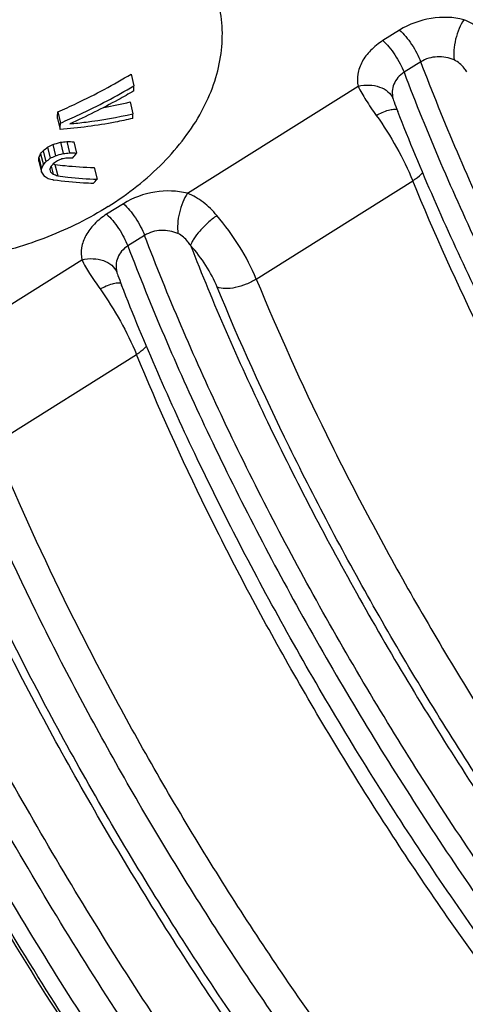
# Model space of a CAD drawing. Header units: millimetres. Extents: x 17 to 597, y 16 to 406.
# Tile 16 of 43: x 93 to 107, y 127 to 157. Entities that reach past the tile are written whole.
import ezdxf

# ---------------------------------------------------------------- set-up
doc = ezdxf.new("R2010")
doc.units = ezdxf.units.MM
doc.header["$LTSCALE"] = 32.67
doc.layers.get('0').update_dxf_attribs({"linetype": 'CONTINUOUS'})
doc.layers.add('AXES', color=7, linetype='CONTINUOUS')
doc.layers.add('ROUNDS', color=7, linetype='CONTINUOUS')

msp = doc.modelspace()

# ---------------------------------------------------------------- linework, layer by layer
at = {"color": 7, "linetype": 'Continuous'}
for p, q in [((96.39834, 155.167188), (96.485062, 154.805751)), ((96.367726, 154.307693), (96.454385, 153.946518)), ((94.13619, 153.80209), (94.218352, 153.459659)), ((94.143781, 154.00271), (94.225942, 153.66028)), ((93.833697, 152.91961), (93.91593, 152.576884)), ((93.990834, 152.999619), (94.073213, 152.656278)), ((94.227174, 153.067754), (94.309854, 152.723163)), ((94.424361, 153.09073), (94.507351, 152.744845)), ((94.641232, 153.086613), (94.724628, 152.739034)), ((93.561286, 152.596561), (93.643518, 152.253834)), ((93.618942, 152.718006), (93.7011, 152.375589)), ((93.696773, 152.810306), (93.778932, 152.467888)), ((93.562759, 152.49197), (93.645139, 152.148629)), ((93.902638, 152.232751), (93.923526, 152.15141)), ((93.903935, 152.233063), (93.923526, 152.15141)), ((93.944752, 152.331955), (94.003462, 152.087264)), ((94.058888, 152.388552), (94.142235, 152.041179)), ((95.264635, 152.295868), (95.351278, 151.934759))]:
    msp.add_line(p, q, dxfattribs=at)
at = {"color": 9, "linetype": 'Continuous'}
for p, q in [((98.134273, 151.501369), (103.375537, 154.795497)), ((100.245638, 148.864605), (105.053519, 151.886353)), ((96.16168, 151.18057), (95.646666, 150.856885)), ((96.812546, 150.207396), (96.297533, 149.883711))]:
    msp.add_line(p, q, dxfattribs=at)
at = {"color": 7, "linetype": 'Continuous'}
for centre, radius, start, end in [((56.721153, 155.767725), 39.775543, 358.3878402, 358.6141623), ((93.163325, 167.487867), 13.564113, 280.1622849, 283.664792), ((58.496241, 155.250994), 35.669389, 357.6719829, 357.9944704), ((65.83458, 155.422912), 30.655378, 356.9702711, 357.2395089), ((57.308974, 154.956593), 36.939721, 357.6775279, 357.9889253), ((81.888695, 167.742492), 19.03683, 308.3362537, 308.8635661), ((84.999797, 170.463649), 19.642584, 296.7264973, 297.2408461), ((89.144062, 170.255562), 17.923693, 285.6887517, 286.4750251), ((92.564342, 168.196174), 15.21953, 276.2724571, 277.0198185), ((94.777983, 166.003057), 12.917167, 268.4312677, 269.3934113), ((78.986175, 159.590431), 16.166264, 334.3659692, 334.842434), ((62.960255, 152.113331), 30.604847, 0.7088736, 0.9046997), ((80.433178, 163.915847), 17.299017, 319.6608473, 320.0607336), ((81.597244, 167.919822), 19.676274, 308.250835, 308.7606185), ((84.836751, 170.758702), 20.322648, 296.5354695, 297.0321937), ((89.130554, 170.595521), 18.607695, 285.4040626, 286.1612643), ((86.611535, 170.838776), 19.813541, 292.3194674, 292.7503795), ((91.388781, 169.190134), 16.871862, 279.8456195, 280.3898518), ((92.676613, 168.510077), 15.871172, 275.9065437, 276.6238078), ((94.515245, 166.488826), 13.894165, 269.6548052, 270.3875537), ((94.977803, 166.270443), 13.533777, 268.0079193, 268.9281097), ((80.09327, 164.3419), 18.673595, 321.0187622, 321.5851077), ((78.448532, 159.514509), 16.840576, 334.4599642, 334.918193), ((61.339859, 151.703703), 32.308343, 0.7890588, 0.9756532), ((80.044473, 163.970484), 17.91494, 319.6677215, 320.0538594), ((78.19916, 158.397152), 16.870064, 338.5675074, 338.9256173), ((80.347128, 163.87288), 17.832668, 319.6668307, 320.0547502), ((97.08703, 161.997201), 10.074511, 252.1813678, 252.5078818), ((82.270213, 168.528742), 19.935178, 306.1097601, 306.5286856), ((108.091577, 161.999743), 17.485538, 214.2903167, 214.7584925), ((99.229673, 161.220336), 10.711424, 239.0825523, 239.8257975), ((97.010549, 162.49157), 10.996521, 253.2738769, 254.2418468), ((101.00366, 160.892306), 11.248624, 230.9924943, 231.5145441), ((97.468169, 162.288531), 10.773581, 251.2407172, 252.0183753), ((83.324517, 162.528977), 16.02749, 317.9886239, 318.6235902)]:
    msp.add_arc(centre, radius, start, end, dxfattribs=at)
for points, knots in [([(95.694729, 151.096792), (96.303718, 151.479541), (97.145991, 152.13801), (98.051202, 153.179412), (98.577471, 153.988481), (98.954079, 154.826655), (99.172678, 155.678343), (99.227493, 156.526263), (99.15272, 157.080004), (99.088712, 157.346835)], [0, 0, 0, 0, 0.284801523, 0.418238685, 0.545072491, 0.66554786, 0.780502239, 0.89134997, 1, 1, 1, 1]), ([(94.143781, 154.00271), (94.33944, 154.087611), (95.110042, 154.437352), (95.857322, 154.838722), (96.39834, 155.167188)], [0, 0, 0, 0, 0.252048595, 1, 1, 1, 1]), ([(94.225942, 153.66028), (94.42154, 153.744005), (95.19265, 154.088811), (95.941616, 154.483349), (96.485062, 154.805751)], [0, 0, 0, 0, 0.2518972, 1, 1, 1, 1]), ([(96.480952, 154.648688), (96.323216, 154.555565), (95.682275, 154.189744), (95.020105, 153.861217), (94.513226, 153.635727)], [0, 0, 0, 0, 0.248221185, 1, 1, 1, 1]), ([(96.447109, 153.802649), (96.268462, 153.760721), (95.532837, 153.603755), (94.785116, 153.504935), (94.218352, 153.459659)], [0, 0, 0, 0, 0.243994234, 1, 1, 1, 1]), ([(94.513226, 153.635727), (94.679876, 153.651493), (95.331497, 153.723392), (95.978739, 153.83667), (96.454385, 153.946518)], [0, 0, 0, 0, 0.255344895, 1, 1, 1, 1]), ([(95.694729, 151.096792), (95.109572, 150.729023), (93.847769, 150.10021), (91.81872, 149.505363), (89.730332, 149.27139), (87.709576, 149.413619), (85.876944, 149.927058), (84.342636, 150.787078), (83.380061, 151.783269), (82.878623, 152.686989), (82.716874, 153.163647), (82.659033, 153.40477)], [0, 0, 0, 0, 0.137639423, 0.278862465, 0.419104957, 0.553944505, 0.679873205, 0.795107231, 0.900414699, 0.950617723, 1, 1, 1, 1]), ([(94.058888, 152.388552), (94.161754, 152.374707), (94.56208, 152.326359), (94.965231, 152.300355), (95.264635, 152.295868)], [0, 0, 0, 0, 0.257404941, 1, 1, 1, 1]), ([(94.142235, 152.041179), (94.245222, 152.026449), (94.646548, 151.974348), (95.050752, 151.943566), (95.351278, 151.934759)], [0, 0, 0, 0, 0.257073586, 1, 1, 1, 1]), ([(95.233134, 151.802129), (95.134835, 151.804988), (94.730526, 151.822964), (94.327394, 151.865002), (94.024143, 151.908336)], [0, 0, 0, 0, 0.243011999, 1, 1, 1, 1])]:
    msp.add_open_spline(points, degree=3, knots=knots, dxfattribs=at)
at = {"color": 9, "linetype": 'Continuous'}
for points, knots in [([(98.134273, 151.501369), (97.810038, 151.58424), (97.110732, 151.600236), (96.453323, 151.363854), (96.16168, 151.18057)], [0, 0, 0, 0, 0.49278692, 1, 1, 1, 1]), ([(98.134273, 151.501369), (98.076234, 151.415356), (97.976154, 151.219637), (97.874625, 150.903014), (97.822432, 150.578137), (97.824462, 150.362766), (97.838715, 150.263448)], [0, 0, 0, 0, 0.240374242, 0.505395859, 0.767566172, 1, 1, 1, 1]), ([(99.034138, 150.818118), (98.907048, 150.966521), (98.636105, 151.235938), (98.305173, 151.433146), (98.134273, 151.501369)], [0, 0, 0, 0, 0.514985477, 1, 1, 1, 1]), ([(96.16168, 151.18057), (96.228524, 151.121239), (96.359789, 150.981102), (96.536461, 150.743241), (96.69258, 150.482054), (96.777956, 150.298381), (96.812546, 150.207396)], [0, 0, 0, 0, 0.227313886, 0.486335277, 0.752441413, 1, 1, 1, 1]), ([(95.646666, 150.856885), (95.510829, 150.771506), (95.267011, 150.580387), (94.996683, 150.227769), (94.856464, 149.843477), (94.860623, 149.580729), (94.886358, 149.460058)], [0, 0, 0, 0, 0.285371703, 0.545332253, 0.780540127, 1, 1, 1, 1]), ([(95.646666, 150.856885), (95.713511, 150.797554), (95.844776, 150.657417), (96.021447, 150.419556), (96.177567, 150.158368), (96.262943, 149.974696), (96.297533, 149.883711)], [0, 0, 0, 0, 0.227313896, 0.486335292, 0.752441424, 1, 1, 1, 1]), ([(99.034138, 150.818118), (98.937907, 150.748215), (98.754354, 150.597649), (98.515094, 150.357804), (98.351981, 150.153489), (98.263173, 150.002369), (98.234435, 149.934214), (98.225561, 149.902744)], [0, 0, 0, 0, 0.288764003, 0.574963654, 0.821612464, 0.920619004, 1, 1, 1, 1]), ([(100.245638, 148.864605), (100.10263, 149.213467), (99.741815, 149.896367), (99.288759, 150.520791), (99.034138, 150.818118)], [0, 0, 0, 0, 0.490620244, 1, 1, 1, 1]), ([(97.838715, 150.263448), (97.676688, 150.332841), (97.318422, 150.40131), (96.961667, 150.301111), (96.812546, 150.207396)], [0, 0, 0, 0, 0.500195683, 1, 1, 1, 1]), ([(98.225561, 149.902744), (98.200071, 149.940098), (98.095921, 150.082415), (97.960152, 150.211444), (97.838715, 150.263448)], [0, 0, 0, 0, 0.255020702, 1, 1, 1, 1]), ([(96.297533, 149.883711), (96.227145, 149.839469), (96.101469, 149.733733), (95.974934, 149.529342), (95.924029, 149.303755), (95.939346, 149.152841), (95.957252, 149.080948)], [0, 0, 0, 0, 0.267899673, 0.519959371, 0.761256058, 1, 1, 1, 1]), ([(99.047226, 148.612886), (98.952083, 148.844982), (98.70844, 149.298121), (98.399468, 149.708577), (98.225561, 149.902744)], [0, 0, 0, 0, 0.490398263, 1, 1, 1, 1]), ([(94.886358, 149.460058), (94.998168, 149.485442), (95.222871, 149.507234), (95.542241, 149.451543), (95.805388, 149.311708), (95.923334, 149.160698), (95.957251, 149.08095)], [0, 0, 0, 0, 0.282009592, 0.547949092, 0.786847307, 1, 1, 1, 1]), ([(94.886358, 149.460058), (94.952195, 149.310901), (95.131118, 149.00483), (95.333582, 148.716114), (95.443897, 148.561656)], [0, 0, 0, 0, 0.462071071, 1, 1, 1, 1]), ([(95.957252, 149.080948), (95.959362, 149.07248), (95.968838, 149.037431), (95.980756, 149.003076), (95.990661, 148.977344)], [0, 0, 0, 0, 0.240425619, 1, 1, 1, 1]), ([(95.443897, 148.561656), (95.564329, 148.626654), (95.73779, 148.706157), (95.959136, 148.753648), (96.050804, 148.751768), (96.087094, 148.74093)], [0, 0, 0, 0, 0.605158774, 0.832522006, 1, 1, 1, 1]), ([(100.245638, 148.864605), (100.146934, 148.80257), (99.93779, 148.697294), (99.614844, 148.596433), (99.313483, 148.559193), (99.123987, 148.582769), (99.047226, 148.612886)], [0, 0, 0, 0, 0.278211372, 0.555596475, 0.803218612, 1, 1, 1, 1]), ([(95.443897, 148.561656), (95.670849, 148.243888), (96.079867, 147.591432), (96.420979, 146.900637), (96.564339, 146.550914)], [0, 0, 0, 0, 0.508149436, 1, 1, 1, 1]), ([(96.564339, 146.550914), (96.594934, 146.570143), (96.70533, 146.644398), (96.807503, 146.732548), (96.870139, 146.806619)], [0, 0, 0, 0, 0.271410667, 1, 1, 1, 1])]:
    msp.add_open_spline(points, degree=3, knots=knots, dxfattribs=at)
at = {"layer": 'AXES', "color": 7, "linetype": 'Continuous'}
for centre in [(168.338677, 178.897232), (159.849497, 173.561793)]:
    msp.add_arc(centre, 68.427669, 201.05576636, 201.321637, dxfattribs=at)
at = {"layer": 'AXES', "color": 9, "linetype": 'Continuous'}
for points, knots in [([(132.893679, 117.927443), (132.302477, 118.280561), (131.092212, 119.082529), (129.285289, 120.475097), (127.410229, 122.106441), (124.767398, 124.65335), (121.443, 128.323679), (117.588376, 133.246472), (113.911117, 138.619985), (110.554403, 144.235658), (107.648535, 149.874964), (106.011188, 153.676694), (105.301726, 155.542835)], [0, 0, 0, 0, 0.043693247, 0.092000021, 0.144656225, 0.201306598, 0.324800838, 0.458482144, 0.597739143, 0.737666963, 0.873326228, 1, 1, 1, 1]), ([(104.786712, 155.21915), (105.496174, 153.353009), (107.133522, 149.551279), (110.039389, 143.911973), (113.396104, 138.2963), (117.073362, 132.922786), (120.927986, 127.999994), (124.252385, 124.329664), (126.895216, 121.782756), (128.770275, 120.151412), (130.577199, 118.758843), (131.787464, 117.956876), (132.378666, 117.603758)], [0, 0, 0, 0, 0.126673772, 0.262333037, 0.402260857, 0.541517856, 0.675199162, 0.798693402, 0.855343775, 0.907999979, 0.956306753, 1, 1, 1, 1]), ([(129.040673, 119.18529), (128.520962, 119.53426), (127.462339, 120.303825), (125.281356, 122.096843), (122.480177, 124.790349), (119.149186, 128.530481), (115.849267, 132.765791), (112.689955, 137.357053), (109.775738, 142.153465), (107.202888, 146.996218), (105.716156, 150.26987), (105.053519, 151.886353)], [0, 0, 0, 0, 0.045798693, 0.095667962, 0.206473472, 0.329672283, 0.461812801, 0.599019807, 0.737192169, 0.872186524, 1, 1, 1, 1]), ([(124.4045, 112.592004), (123.813298, 112.945122), (122.603033, 113.74709), (120.796109, 115.139658), (118.92105, 116.771002), (116.278219, 119.317911), (112.953821, 122.988241), (109.099197, 127.911033), (105.421938, 133.284547), (102.065223, 138.90022), (99.159356, 144.539526), (97.522008, 148.341256), (96.812546, 150.207396)], [0, 0, 0, 0, 0.043693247, 0.092000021, 0.144656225, 0.201306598, 0.324800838, 0.458482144, 0.597739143, 0.737666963, 0.873326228, 1, 1, 1, 1]), ([(96.297533, 149.883711), (97.006995, 148.01757), (98.644343, 144.21584), (101.55021, 138.576534), (104.906924, 132.960861), (108.584183, 127.587348), (112.438807, 122.664555), (115.763206, 118.994225), (118.406036, 116.447317), (120.281096, 114.815973), (122.088019, 113.423405), (123.298285, 112.621437), (123.889486, 112.268319)], [0, 0, 0, 0, 0.126673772, 0.262333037, 0.402260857, 0.541517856, 0.675199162, 0.798693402, 0.855343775, 0.907999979, 0.956306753, 1, 1, 1, 1]), ([(98.225561, 149.902744), (98.919182, 148.122255), (100.504914, 144.502049), (103.29615, 139.136904), (106.500217, 133.803796), (109.998656, 128.700306), (113.661764, 124.015035), (116.820102, 120.509343), (119.33364, 118.06217), (121.122576, 116.482988), (122.850794, 115.123214), (124.009032, 114.332099), (124.575765, 113.980197)], [0, 0, 0, 0, 0.12705293, 0.262508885, 0.401878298, 0.54047793, 0.673662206, 0.797056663, 0.853866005, 0.906843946, 0.955643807, 1, 1, 1, 1]), ([(123.71072, 114.989786), (123.176356, 115.348595), (122.087884, 116.139859), (119.845407, 117.983432), (116.965246, 120.752884), (113.540334, 124.598473), (110.14737, 128.953202), (106.898978, 133.673919), (103.902592, 138.605569), (101.257199, 143.58487), (99.728547, 146.950824), (99.047226, 148.612886)], [0, 0, 0, 0, 0.045798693, 0.095667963, 0.206473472, 0.329672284, 0.461812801, 0.599019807, 0.737192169, 0.872186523, 1, 1, 1, 1]), ([(100.245638, 148.864605), (100.908275, 147.248122), (102.395007, 143.974471), (104.967857, 139.131717), (107.882074, 134.335306), (111.041386, 129.744044), (114.341305, 125.508733), (117.672296, 121.768602), (120.473475, 119.075096), (122.654458, 117.282078), (123.713081, 116.512513), (124.232792, 116.163543)], [0, 0, 0, 0, 0.127813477, 0.262807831, 0.400980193, 0.538187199, 0.670327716, 0.793526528, 0.904332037, 0.954201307, 1, 1, 1, 1]), ([(120.551493, 113.849852), (120.031782, 114.198822), (118.97316, 114.968387), (116.792177, 116.761405), (113.990998, 119.45491), (110.660007, 123.195042), (107.360087, 127.430352), (104.200775, 132.021615), (101.286559, 136.818026), (98.713709, 141.66078), (97.226977, 144.934431), (96.564339, 146.550914)], [0, 0, 0, 0, 0.045798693, 0.095667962, 0.206473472, 0.329672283, 0.461812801, 0.599019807, 0.737192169, 0.872186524, 1, 1, 1, 1])]:
    msp.add_open_spline(points, degree=3, knots=knots, dxfattribs=at)
at = {"layer": 'AXES', "color": 7, "linetype": 'Continuous'}
for points in [[(131.417034, 117.657153), (130.832883, 118.013037), (129.64298, 118.812448), (127.872414, 120.187982), (126.047194, 121.782849), (123.489867, 124.251851), (120.280654, 127.791143), (116.560658, 132.526003), (113.007781, 137.688887), (109.752304, 143.090521), (106.913829, 148.532368), (105.300753, 152.207536), (104.594608, 154.016723)], [(122.927854, 112.321714), (122.343704, 112.677598), (121.1538, 113.47701), (119.383234, 114.852543), (117.558014, 116.44741), (115.000688, 118.916412), (111.791475, 122.455704), (108.071478, 127.190564), (104.518601, 132.353449), (101.263125, 137.755083), (98.42465, 143.19693), (96.811574, 146.872097), (96.105429, 148.681284)]]:
    msp.add_open_spline(points, degree=3, knots=[0, 0, 0, 0, 0.044830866, 0.093839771, 0.146861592, 0.203611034, 0.326739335, 0.459622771, 0.597986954, 0.737233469, 0.872713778, 1, 1, 1, 1], dxfattribs=at)
at = {"layer": 'ROUNDS', "color": 9, "linetype": 'Continuous'}
for p, q in [((104.650859, 156.516009), (104.135846, 156.192324)), ((105.301726, 155.542835), (104.786712, 155.21915)), ((89.716953, 146.211094), (94.886358, 149.460058)), ((92.185485, 143.798809), (96.564339, 146.550914))]:
    msp.add_line(p, q, dxfattribs=at)
for points, knots in [([(106.623452, 156.836807), (106.299217, 156.919679), (105.599911, 156.935675), (104.942503, 156.699293), (104.650859, 156.516009)], [0, 0, 0, 0, 0.49278692, 1, 1, 1, 1]), ([(106.623452, 156.836807), (106.565413, 156.750795), (106.465333, 156.555075), (106.363805, 156.238453), (106.311611, 155.913576), (106.313642, 155.698204), (106.327894, 155.598887)], [0, 0, 0, 0, 0.240374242, 0.505395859, 0.767566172, 1, 1, 1, 1]), ([(107.523318, 156.153557), (107.396228, 156.30196), (107.125285, 156.571377), (106.794352, 156.768585), (106.623452, 156.836807)], [0, 0, 0, 0, 0.514985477, 1, 1, 1, 1]), ([(104.650859, 156.516009), (104.717704, 156.456678), (104.848969, 156.316541), (105.02564, 156.07868), (105.18176, 155.817492), (105.267136, 155.63382), (105.301726, 155.542835)], [0, 0, 0, 0, 0.227313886, 0.486335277, 0.752441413, 1, 1, 1, 1]), ([(104.135846, 156.192324), (104.000009, 156.106945), (103.75619, 155.915826), (103.485863, 155.563208), (103.345643, 155.178916), (103.349802, 154.916168), (103.375537, 154.795497)], [0, 0, 0, 0, 0.285371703, 0.545332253, 0.780540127, 1, 1, 1, 1]), ([(104.135846, 156.192324), (104.20269, 156.132992), (104.333955, 155.992856), (104.510627, 155.754994), (104.666746, 155.493807), (104.752122, 155.310134), (104.786712, 155.21915)], [0, 0, 0, 0, 0.227313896, 0.486335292, 0.752441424, 1, 1, 1, 1]), ([(106.327894, 155.598887), (106.165867, 155.668279), (105.807602, 155.736749), (105.450847, 155.63655), (105.301726, 155.542835)], [0, 0, 0, 0, 0.500195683, 1, 1, 1, 1]), ([(106.71474, 155.238183), (106.68925, 155.275536), (106.585101, 155.417854), (106.449331, 155.546883), (106.327894, 155.598887)], [0, 0, 0, 0, 0.255020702, 1, 1, 1, 1]), ([(104.786712, 155.21915), (104.716325, 155.174908), (104.590648, 155.069172), (104.464113, 154.864781), (104.413208, 154.639194), (104.428526, 154.48828), (104.446431, 154.416387)], [0, 0, 0, 0, 0.267899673, 0.519959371, 0.761256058, 1, 1, 1, 1]), ([(103.375537, 154.795497), (103.487347, 154.820881), (103.712051, 154.842673), (104.031421, 154.786982), (104.294567, 154.647147), (104.412514, 154.496137), (104.44643, 154.416389)], [0, 0, 0, 0, 0.282009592, 0.547949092, 0.786847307, 1, 1, 1, 1]), ([(103.375537, 154.795497), (103.441374, 154.64634), (103.620298, 154.340269), (103.822761, 154.051553), (103.933077, 153.897094)], [0, 0, 0, 0, 0.462071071, 1, 1, 1, 1]), ([(104.446431, 154.416387), (104.448541, 154.407919), (104.458018, 154.37287), (104.469935, 154.338514), (104.479841, 154.312783)], [0, 0, 0, 0, 0.240425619, 1, 1, 1, 1]), ([(103.933077, 153.897094), (104.053508, 153.962092), (104.22697, 154.041596), (104.448315, 154.089087), (104.539983, 154.087206), (104.576273, 154.076369)], [0, 0, 0, 0, 0.605158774, 0.832522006, 1, 1, 1, 1]), ([(103.933077, 153.897094), (104.160028, 153.579326), (104.569047, 152.926871), (104.910158, 152.236076), (105.053519, 151.886353)], [0, 0, 0, 0, 0.508149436, 1, 1, 1, 1]), ([(105.053519, 151.886353), (105.084114, 151.905581), (105.194509, 151.979837), (105.296682, 152.067987), (105.359319, 152.142058)], [0, 0, 0, 0, 0.271410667, 1, 1, 1, 1]), ([(117.411257, 103.12693), (116.720486, 103.530706), (115.304729, 104.454645), (113.190591, 106.070413), (110.993225, 107.974564), (107.890787, 110.961627), (103.98942, 115.280235), (99.47426, 121.079996), (95.181862, 127.408931), (91.288212, 134.008207), (87.952335, 140.607261), (86.097027, 145.046141), (85.305221, 147.217691)], [0, 0, 0, 0, 0.043390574, 0.091548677, 0.144203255, 0.20098119, 0.32501576, 0.459413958, 0.599286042, 0.739437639, 0.874653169, 1, 1, 1, 1]), ([(116.892535, 104.565551), (116.221747, 104.995189), (114.851937, 105.957347), (112.809966, 107.603476), (110.699487, 109.507878), (107.742023, 112.446893), (104.038311, 116.637545), (100.511273, 121.236036), (97.759918, 125.195141), (95.086955, 129.308592), (92.023612, 134.531406), (88.858029, 140.801576), (87.086409, 145.017275), (86.32423, 147.081716)], [0, 0, 0, 0, 0.045054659, 0.094574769, 0.14826832, 0.205761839, 0.330325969, 0.464246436, 0.533310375, 0.602976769, 0.741671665, 0.875531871, 1, 1, 1, 1]), ([(84.48505, 146.702214), (85.238349, 144.63627), (86.992473, 140.413717), (90.133111, 134.124214), (93.794383, 127.811858), (97.840361, 121.712078), (102.120329, 116.051802), (105.836789, 111.77197), (108.813829, 108.745444), (110.948243, 106.766006), (113.020323, 105.037847), (114.411952, 104.016308), (115.094812, 103.55532)], [0, 0, 0, 0, 0.12318676, 0.255840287, 0.393567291, 0.531720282, 0.665630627, 0.790841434, 0.84892325, 0.903384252, 0.95384566, 1, 1, 1, 1]), ([(116.338668, 108.032702), (115.757373, 108.386652), (114.568382, 109.186411), (112.793752, 110.568106), (110.954454, 112.179777), (108.366029, 114.686764), (105.111805, 118.289007), (101.338043, 123.112072), (97.735975, 128.371325), (94.442553, 133.867439), (91.582628, 139.391599), (89.964613, 143.117401), (89.260225, 144.948038)], [0, 0, 0, 0, 0.04401799, 0.092565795, 0.145379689, 0.202107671, 0.325552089, 0.458988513, 0.597922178, 0.737575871, 0.873136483, 1, 1, 1, 1]), ([(116.31667, 108.415117), (115.74232, 108.764837), (114.567537, 109.555039), (112.814112, 110.920224), (110.996792, 112.512637), (108.439297, 114.989668), (105.223958, 118.548868), (101.495288, 123.314302), (97.936261, 128.510712), (94.682193, 133.941153), (91.856441, 139.399304), (90.25776, 143.080586), (89.561789, 144.889349)], [0, 0, 0, 0, 0.044017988, 0.092565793, 0.145379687, 0.202107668, 0.325552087, 0.45898851, 0.597922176, 0.737575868, 0.87313648, 1, 1, 1, 1]), ([(116.172638, 111.097747), (115.652924, 111.446719), (114.594302, 112.216281), (112.413323, 114.009302), (109.612145, 116.7028), (106.281152, 120.442934), (102.981231, 124.678245), (99.821919, 129.269509), (96.9077, 134.065924), (94.334853, 138.90868), (92.84812, 142.18233), (92.185485, 143.798809)], [0, 0, 0, 0, 0.045799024, 0.095667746, 0.206473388, 0.329672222, 0.461812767, 0.599019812, 0.737192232, 0.872186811, 1, 1, 1, 1]), ([(115.639436, 110.299442), (115.111695, 110.653804), (114.036724, 111.435251), (111.822061, 113.255963), (108.977621, 115.99106), (105.595185, 119.788956), (102.2443, 124.089677), (99.036195, 128.751849), (96.076969, 133.62234), (93.464387, 138.539887), (91.954693, 141.864095), (91.281824, 143.50554)], [0, 0, 0, 0, 0.045799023, 0.095667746, 0.206473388, 0.329672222, 0.461812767, 0.599019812, 0.737192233, 0.872186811, 1, 1, 1, 1]), ([(102.409453, 115.062596), (101.468812, 116.167491), (99.608556, 118.467044), (96.026161, 123.324987), (93.540524, 127.184725), (91.981618, 129.83925)], [0, 0, 0, 0, 0.240449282, 0.48988957, 1, 1, 1, 1])]:
    msp.add_open_spline(points, degree=3, knots=knots, dxfattribs=at)
at = {"layer": 'ROUNDS', "color": 7, "linetype": 'Continuous'}
msp.add_open_spline([(116.408919, 102.339505), (115.713516, 102.72732), (114.290456, 103.621313), (112.168962, 105.198608), (109.967508, 107.066612), (107.706365, 109.207231), (105.407198, 111.599301), (102.26213, 115.159756), (98.417608, 120.056656), (94.107095, 126.370475), (90.194049, 132.970051), (86.840739, 139.580555), (84.97732, 144.031661), (84.182823, 146.210593)], degree=3, knots=[0, 0, 0, 0, 0.04323273, 0.091104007, 0.143433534, 0.199902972, 0.260096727, 0.323521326, 0.457784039, 0.597814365, 0.738343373, 0.874071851, 1, 1, 1, 1], dxfattribs=at)

doc.saveas('drawing.dxf')
